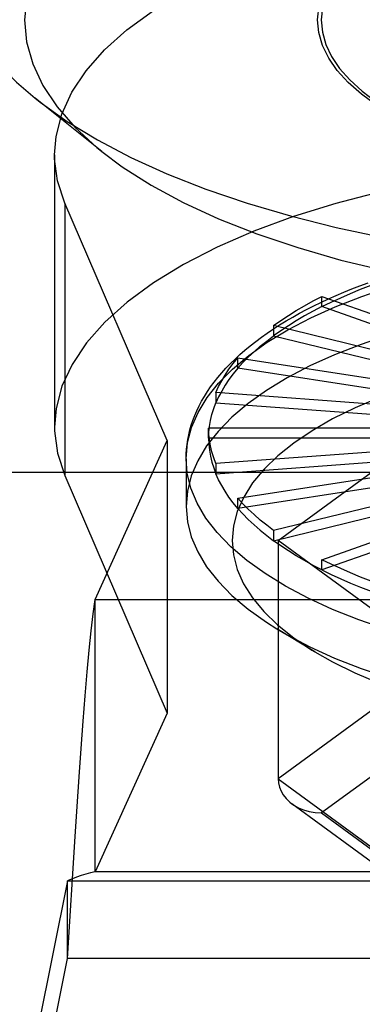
# Model space of a CAD drawing. Header units: inches. Extents: x 0 to 136, y 0 to 88.
# Tile 50 of 74: x 53.087 to 53.266, y 65.582 to 66.098. Entities that reach past the tile are written whole.
import ezdxf

# ---------------------------------------------------------------- set-up
doc = ezdxf.new("R2010")
doc.units = ezdxf.units.IN
doc.header["$LTSCALE"] = 7.48
doc.header["$MEASUREMENT"] = 0
doc.linetypes.add('HIDDEN', pattern=[0.2, 0.1, -0.1])
doc.layers.get('0').update_dxf_attribs({"linetype": 'CONTINUOUS'})
doc.layers.add('DEFAULT_2', color=8, linetype='HIDDEN')

msp = doc.modelspace()

# ---------------------------------------------------------------- linework, layer by layer
at = {"color": 3, "linetype": 'Continuous'}
msp.add_line((33.3251, 65.86116), (57.8051, 65.86116), dxfattribs=at)
at = {"layer": 'DEFAULT_2', "color": 8, "linetype": 'HIDDEN'}
for p, q in [((53.12962, 66.02913), (53.09479, 66.05706)), ((53.1049, 66.02748), (53.1049, 65.88476)), ((53.11033, 66.00213), (53.11033, 65.8594)), ((53.16396, 65.87774), (53.11033, 66.00213)), ((53.24505, 65.94793), (53.24505, 65.95328)), ((53.24505, 65.95328), (53.31894, 65.92708)), ((53.31894, 65.92173), (53.24505, 65.94793)), ((53.21967, 65.93796), (53.21967, 65.93261)), ((53.3032, 65.91758), (53.21967, 65.93796)), ((53.21967, 65.93261), (53.3032, 65.91222)), ((53.20096, 65.91565), (53.20096, 65.921)), ((53.20096, 65.921), (53.2916, 65.90706)), ((53.2916, 65.90171), (53.20096, 65.91565)), ((53.22206, 65.82542), (53.33082, 65.90504)), ((53.1895, 65.90293), (53.1895, 65.89758)), ((53.28449, 65.89586), (53.1895, 65.90293)), ((53.1895, 65.89758), (53.28449, 65.8905)), ((53.18564, 65.87895), (53.18564, 65.8843)), ((53.2821, 65.8843), (53.18564, 65.8843)), ((53.1261, 65.79454), (53.16396, 65.87774)), ((53.16396, 65.87774), (53.16396, 65.73501)), ((53.2821, 65.87895), (53.18564, 65.87895)), ((53.28449, 65.87274), (53.1895, 65.86566)), ((53.17383, 65.86824), (53.17383, 65.84326)), ((53.1895, 65.86031), (53.28449, 65.86739)), ((53.1895, 65.86566), (53.1895, 65.86031)), ((53.11033, 65.8594), (53.16396, 65.73501)), ((53.20096, 65.84759), (53.2916, 65.86154)), ((53.2916, 65.85618), (53.20096, 65.84224)), ((53.20096, 65.84224), (53.20096, 65.84759)), ((53.3032, 65.85102), (53.21967, 65.83064)), ((53.21967, 65.82529), (53.3032, 65.84567)), ((53.24505, 65.81532), (53.31894, 65.84152)), ((53.31894, 65.83617), (53.24505, 65.80996)), ((53.21967, 65.83064), (53.21967, 65.82529)), ((53.22206, 65.82542), (53.22206, 65.70054)), ((53.33082, 65.74581), (53.22206, 65.82542)), ((53.24505, 65.80996), (53.24505, 65.81532)), ((53.1261, 65.65182), (53.1261, 65.79454)), ((53.1261, 65.79454), (53.753, 65.79454)), ((53.33082, 65.78015), (53.22206, 65.70054)), ((53.24125, 65.76709), (53.22146, 65.77911)), ((53.16396, 65.73501), (53.1261, 65.65182)), ((53.28638, 65.71314), (53.24479, 65.6827)), ((53.22206, 65.70054), (53.33082, 65.62093)), ((53.33441, 65.61054), (53.22932, 65.68747)), ((53.24479, 65.6827), (53.28638, 65.65226)), ((53.11159, 65.60647), (53.11573, 65.67031)), ((53.753, 65.65182), (53.1261, 65.65182)), ((53.11159, 65.64723), (53.06553, 65.41592)), ((53.11643, 65.64905), (53.11159, 65.64723)), ((53.11159, 65.60647), (53.11159, 65.64723)), ((53.11159, 65.64723), (53.76751, 65.64723)), ((53.06553, 65.37516), (53.11159, 65.60647)), ((53.76751, 65.60647), (53.11159, 65.60647))]:
    msp.add_line(p, q, dxfattribs=at)
for points in [[(53.2821, 66.1467), (53.27353, 66.14129), (53.26603, 66.13565), (53.25959, 66.12976), (53.25427, 66.12368), (53.25011, 66.11745), (53.24711, 66.11109), (53.24531, 66.10466), (53.2447, 66.09819)], [(53.04982, 66.13387), (53.05081, 66.12213), (53.05378, 66.11045), (53.05871, 66.09889), (53.06558, 66.0875), (53.07435, 66.07635), (53.08498, 66.0655), (53.09479, 66.05706)], [(53.09028, 66.10986), (53.08919, 66.09819)], [(53.24273, 66.09819), (53.24356, 66.10578)], [(53.10491, 66.02747), (53.10568, 66.03704), (53.10868, 66.04868), (53.11398, 66.06017), (53.12147, 66.07143), (53.13109, 66.08233), (53.14282, 66.09287), (53.15667, 66.10303)], [(53.08919, 66.09819), (53.09027, 66.08657), (53.09347, 66.0751), (53.0988, 66.06375), (53.1062, 66.0526), (53.11564, 66.04174), (53.12705, 66.03123), (53.12961, 66.02914)], [(53.32935, 66.02926), (53.31642, 66.03329), (53.30438, 66.03772), (53.2932, 66.04257), (53.28298, 66.04778), (53.27381, 66.05332), (53.26573, 66.05917), (53.2588, 66.06527), (53.25307, 66.07159), (53.24857, 66.07808), (53.24533, 66.08471), (53.24339, 66.0914), (53.24273, 66.09819)], [(53.2447, 66.09819), (53.24531, 66.09171), (53.24711, 66.08528), (53.25011, 66.07893), (53.25427, 66.07269), (53.25959, 66.06661), (53.26603, 66.06072), (53.27353, 66.05508), (53.2821, 66.04967)], [(53.09479, 66.05706), (53.09741, 66.05499), (53.11158, 66.04488), (53.12743, 66.03523), (53.14486, 66.02608), (53.16378, 66.01747), (53.18412, 66.00946), (53.20575, 66.00208), (53.22857, 65.99538), (53.25246, 65.98937), (53.27731, 65.9841), (53.30298, 65.9796), (53.32935, 65.97587)], [(53.11033, 66.00213), (53.10649, 66.01372), (53.10494, 66.02535), (53.10491, 66.02747)], [(53.12961, 66.02914), (53.14037, 66.02113), (53.1555, 66.0115), (53.17238, 66.0024), (53.19087, 65.99388), (53.2109, 65.98599), (53.23232, 65.97879), (53.25501, 65.97232), (53.27884, 65.9666), (53.3036, 65.96171), (53.32935, 65.95762)], [(53.27579, 66.00809), (53.25233, 66.00198), (53.23013, 65.99507), (53.20934, 65.9874), (53.19009, 65.97902), (53.17253, 65.97), (53.15679, 65.96039), (53.14299, 65.95028), (53.13126, 65.93978), (53.12163, 65.92891), (53.1141, 65.91766), (53.10876, 65.90616), (53.10571, 65.8945), (53.1049, 65.88475)], [(53.17383, 65.86824), (53.17458, 65.87668), (53.17668, 65.88463), (53.1801, 65.89249), (53.18484, 65.90023), (53.19088, 65.90781), (53.19817, 65.91519), (53.20669, 65.92233), (53.21638, 65.9292), (53.22721, 65.93576), (53.23912, 65.94197), (53.25204, 65.94781), (53.26592, 65.95325), (53.28067, 65.95826), (53.29623, 65.96281), (53.31252, 65.96688), (53.32945, 65.97045), (53.34694, 65.97351), (53.3649, 65.97603), (53.38323, 65.978), (53.40186, 65.97941), (53.42067, 65.98027), (53.43958, 65.98055)], [(53.17383, 65.86824), (53.17389, 65.87074), (53.17405, 65.87324), (53.17433, 65.87575), (53.17471, 65.87826), (53.17521, 65.88077), (53.17582, 65.88328), (53.17655, 65.88579), (53.17739, 65.88831), (53.17835, 65.89082), (53.17943, 65.89334), (53.18064, 65.89585), (53.18196, 65.89836), (53.18341, 65.90087), (53.18498, 65.90337), (53.18668, 65.90586), (53.18851, 65.90834), (53.19045, 65.9108), (53.19252, 65.91325), (53.19472, 65.91567), (53.19703, 65.91808), (53.19946, 65.92045), (53.202, 65.9228), (53.20466, 65.92512), (53.20744, 65.9274), (53.21031, 65.92966), (53.2133, 65.93187), (53.21639, 65.93406), (53.21958, 65.9362), (53.22286, 65.93831), (53.22624, 65.94038), (53.22972, 65.94241), (53.2333, 65.9444), (53.23695, 65.94635), (53.2407, 65.94825), (53.24453, 65.95012), (53.24845, 65.95195), (53.25245, 65.95373), (53.25653, 65.95547), (53.26069, 65.95717), (53.26492, 65.95883), (53.26923, 65.96044)], [(53.24505, 65.94793), (53.24989, 65.95029), (53.25487, 65.95259), (53.26002, 65.95483), (53.26532, 65.95701), (53.27076, 65.95911), (53.27635, 65.96116)], [(53.43958, 65.95557), (53.42062, 65.95529), (53.40176, 65.95443), (53.38309, 65.95301), (53.36471, 65.95103), (53.34671, 65.94849), (53.32919, 65.94543), (53.31222, 65.94184), (53.29591, 65.93775), (53.28032, 65.93317), (53.26555, 65.92814), (53.25167, 65.92268), (53.23874, 65.91681), (53.22684, 65.91057), (53.21602, 65.90398), (53.20634, 65.89709), (53.19785, 65.88992), (53.19059, 65.88251), (53.1846, 65.87491), (53.17991, 65.86714), (53.17654, 65.85925), (53.17451, 65.85128), (53.17383, 65.84326)], [(53.21967, 65.93796), (53.22345, 65.94064), (53.22742, 65.94327), (53.23157, 65.94585), (53.23589, 65.94838), (53.24039, 65.95086), (53.24505, 65.95328)], [(53.24505, 65.94793), (53.24039, 65.94551), (53.23589, 65.94303), (53.23157, 65.9405), (53.22742, 65.93792), (53.22345, 65.93529), (53.21967, 65.93261)], [(53.20096, 65.91565), (53.20359, 65.91857), (53.20641, 65.92145), (53.20944, 65.9243), (53.21266, 65.92711), (53.21606, 65.92988), (53.21967, 65.93261)], [(53.1895, 65.90293), (53.19089, 65.906), (53.19249, 65.90905), (53.1943, 65.91207), (53.19631, 65.91508), (53.19853, 65.91805), (53.20096, 65.921)], [(53.20096, 65.91565), (53.19853, 65.9127), (53.19631, 65.90973), (53.1943, 65.90672), (53.19249, 65.9037), (53.19089, 65.90065), (53.1895, 65.89758)], [(53.27521, 65.90028), (53.26243, 65.89487), (53.25063, 65.88908), (53.23991, 65.88293), (53.2303, 65.87647), (53.22187, 65.86973), (53.21466, 65.86274), (53.2087, 65.85554), (53.20402, 65.84817), (53.20066, 65.84067), (53.19863, 65.83309), (53.19795, 65.82547), (53.19861, 65.81784), (53.20063, 65.81026), (53.20397, 65.80276), (53.20864, 65.79539), (53.21458, 65.78819), (53.22179, 65.7812), (53.23021, 65.77445), (53.2398, 65.76799), (53.24125, 65.76709)], [(53.18564, 65.87895), (53.18575, 65.88207), (53.18607, 65.88519), (53.18661, 65.8883), (53.18736, 65.89141), (53.18833, 65.8945), (53.1895, 65.89758)], [(53.1049, 65.88475), (53.10494, 65.88276), (53.10648, 65.87108), (53.11033, 65.8594)], [(53.1895, 65.86566), (53.18833, 65.86875), (53.18736, 65.87184), (53.18661, 65.87494), (53.18607, 65.87806), (53.18575, 65.88118), (53.18564, 65.8843)], [(53.18564, 65.87895), (53.18575, 65.87582), (53.18607, 65.87271), (53.18661, 65.86959), (53.18736, 65.86649), (53.18833, 65.86339), (53.1895, 65.86031)], [(53.43747, 65.75594), (53.41856, 65.75628), (53.39976, 65.7572), (53.38117, 65.75868), (53.36287, 65.76071), (53.34496, 65.76329), (53.32753, 65.7664), (53.31066, 65.77003), (53.29445, 65.77416), (53.27898, 65.77876), (53.26432, 65.78382), (53.25055, 65.7893), (53.23774, 65.79519), (53.22595, 65.80144), (53.21524, 65.80804), (53.20568, 65.81494), (53.19729, 65.8221), (53.19014, 65.82951), (53.18425, 65.83711), (53.17965, 65.84487), (53.17638, 65.85274), (53.17443, 65.8607), (53.17383, 65.86824)], [(53.20096, 65.84224), (53.19853, 65.84519), (53.19631, 65.84817), (53.1943, 65.85117), (53.19249, 65.8542), (53.19089, 65.85724), (53.1895, 65.86031)], [(53.21967, 65.83064), (53.21606, 65.83337), (53.21266, 65.83613), (53.20944, 65.83894), (53.20641, 65.84179), (53.20359, 65.84467), (53.20096, 65.84759)], [(53.17383, 65.84326), (53.17451, 65.83525), (53.17654, 65.82728), (53.17991, 65.81939), (53.1846, 65.81162), (53.19059, 65.80402), (53.19785, 65.79661), (53.20634, 65.78944), (53.21602, 65.78255), (53.22146, 65.77911)], [(53.20096, 65.84224), (53.20359, 65.83932), (53.20641, 65.83644), (53.20944, 65.83359), (53.21266, 65.83078), (53.21607, 65.82801), (53.21967, 65.82529)], [(53.24505, 65.80996), (53.24039, 65.81238), (53.23589, 65.81486), (53.23157, 65.81739), (53.22742, 65.81997), (53.22345, 65.82261), (53.21967, 65.82529)], [(53.27635, 65.80209), (53.27076, 65.80413), (53.26532, 65.80624), (53.26002, 65.80841), (53.25487, 65.81065), (53.24989, 65.81295), (53.24505, 65.81532)], [(53.24505, 65.80996), (53.24988, 65.8076), (53.25487, 65.8053), (53.26002, 65.80306), (53.26532, 65.80089), (53.27077, 65.79878), (53.27635, 65.79674)], [(53.11573, 65.67031), (53.11677, 65.68613), (53.11781, 65.70156), (53.11885, 65.71647), (53.11988, 65.73069), (53.12092, 65.7441), (53.12196, 65.75656), (53.12299, 65.76793), (53.12403, 65.77812), (53.12507, 65.78702), (53.1261, 65.79454)], [(53.22146, 65.77911), (53.22684, 65.77596), (53.23874, 65.76972), (53.25167, 65.76385), (53.26555, 65.75839), (53.28032, 65.75336), (53.29591, 65.74878), (53.31222, 65.74469), (53.32919, 65.7411), (53.34671, 65.73804), (53.36471, 65.7355), (53.38309, 65.73352), (53.40176, 65.7321), (53.42062, 65.73124), (53.43958, 65.73095)], [(53.24125, 65.76709), (53.2505, 65.76184), (53.26226, 65.75605), (53.27502, 65.75065), (53.2887, 65.74566), (53.30322, 65.74112), (53.31848, 65.73706), (53.33443, 65.73348), (53.35101, 65.73042), (53.36811, 65.72787), (53.38562, 65.72589), (53.40345, 65.72445), (53.42142, 65.7236), (53.43958, 65.72331)], [(53.22206, 65.70054), (53.22223, 65.69839), (53.22273, 65.69624), (53.22357, 65.69414), (53.22475, 65.69212), (53.22627, 65.6902), (53.22812, 65.68841), (53.22927, 65.6875)], [(53.22927, 65.6875), (53.23027, 65.68681), (53.23272, 65.68542), (53.23544, 65.68428), (53.23839, 65.68342), (53.24152, 65.68288), (53.24479, 65.6827)], [(53.1261, 65.65182), (53.12368, 65.65134), (53.12126, 65.65069), (53.11885, 65.64991), (53.11643, 65.64905)]]:
    msp.add_lwpolyline(points, dxfattribs=at)

doc.saveas('drawing.dxf')
